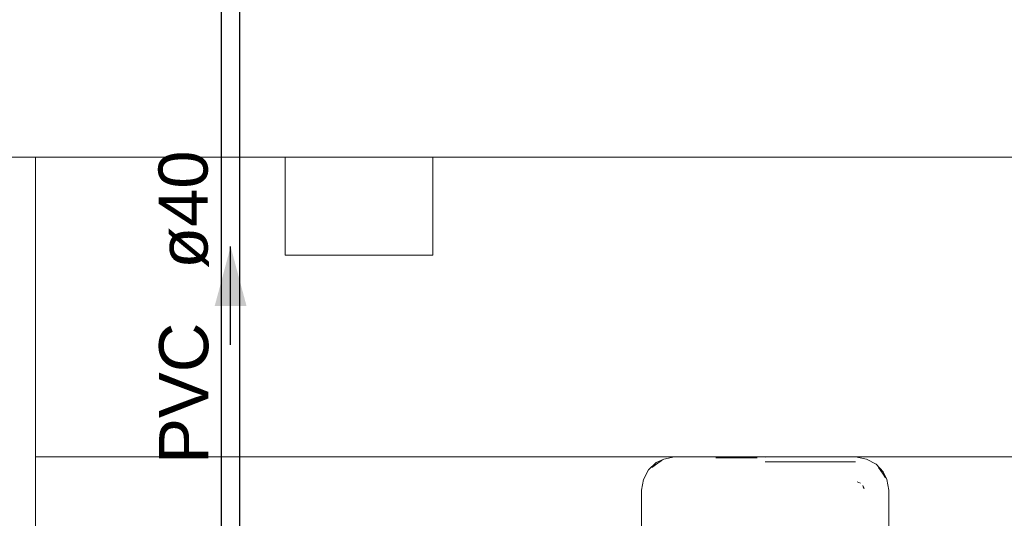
# Model space of a CAD drawing. Header units: millimetres. Extents: x -261 to 187, y -214 to 106.
# Tile 152 of 256: x -221.32 to -219.32, y -145.69 to -144.67. Entities that reach past the tile are written whole.
import ezdxf

# ---------------------------------------------------------------- set-up
doc = ezdxf.new("R2010")
doc.units = ezdxf.units.MM
doc.header["$LTSCALE"] = 0.005
doc.header["$MEASUREMENT"] = 0
doc.linetypes.add('NULL', pattern=[0])
for name, color, linetype, lineweight in [('AP-Condutos Ar condicionado', 4, 'Continuous', 25), ('AP-Sentido conduto Ar condicionado', 9, 'Continuous', 30), ('AP-Textos conduto Ar condicionado', 7, 'Continuous', 9), ('IFC-Elemento de mobília-Contorno', 9, 'Continuous', 5), ('IFC-Laje-Contorno', 9, 'Continuous', 5), ('IFC-Parede-Contorno', 9, 'Continuous', 5), ('IFC-Pilar-Contorno', 9, 'Continuous', 5)]:
    doc.layers.add(name, color=color, linetype=linetype, lineweight=lineweight)
doc.styles.add('Arial', font='arial.ttf')

msp = doc.modelspace()

# ---------------------------------------------------------------- hatches: boundary and pattern name
at = {"layer": 'AP-Sentido conduto Ar condicionado', "linetype": 'Continuous'}
msp.add_hatch(color=7, dxfattribs=at).paths.add_polyline_path([(-220.8914, -145.133), (-220.9238, -145.2537), (-220.8591, -145.2537)])

# ---------------------------------------------------------------- linework, layer by layer
at = {"layer": 'AP-Condutos Ar condicionado'}
for p, q in [((-220.9102, -147.041), (-220.9102, -143.4136)), ((-220.8726, -147.041), (-220.8726, -143.4136))]:
    msp.add_line(p, q, dxfattribs=at)
at = {"layer": 'AP-Sentido conduto Ar condicionado'}
msp.add_lwpolyline([(-220.8914, -145.333), (-220.8914, -145.133)], dxfattribs=at)
at = {"layer": 'IFC-Elemento de mobília-Contorno', "lineweight": 5}
for p, q in [((-220.0409, -145.5874), (-220.0255, -145.5727)), ((-220.0345, -145.5824), (-220.0223, -145.5742)), ((-220.0255, -145.5727), (-220.0099, -145.5656)), ((-220.0223, -145.5742), (-220.0131, -145.5681)), ((-220.0099, -145.5656), (-219.9879, -145.5613)), ((-219.9879, -145.5613), (-219.8038, -145.5619)), ((-219.9039, -145.5631), (-219.8199, -145.5631)), ((-219.8274, -145.5618), (-219.8274, -145.5612)), ((-219.8038, -145.5619), (-219.6196, -145.5613)), ((-219.8038, -145.5709), (-219.7037, -145.5709)), ((-219.7837, -145.5612), (-219.7837, -145.5619)), ((-219.7537, -145.5709), (-219.6196, -145.5709)), ((-219.6196, -145.5613), (-219.5977, -145.5656)), ((-219.5977, -145.5656), (-219.5781, -145.5759)), ((-220.0512, -145.607), (-220.0409, -145.5874)), ((-219.5781, -145.5759), (-219.5634, -145.5914)), ((-219.5731, -145.5824), (-219.5649, -145.5945)), ((-219.5649, -145.5945), (-219.5588, -145.6037)), ((-219.5634, -145.5914), (-219.5563, -145.607)), ((-220.0556, -145.6289), (-220.0512, -145.607)), ((-219.6163, -145.6119), (-219.6098, -145.6146)), ((-219.6163, -145.6119), (-219.613, -145.6133)), ((-219.613, -145.6133), (-219.6098, -145.6146)), ((-219.5563, -145.607), (-219.552, -145.6289)), ((-220.0556, -145.6289), (-220.0551, -145.7661)), ((-219.6053, -145.6191), (-219.6026, -145.6256)), ((-219.6053, -145.6191), (-219.604, -145.6223)), ((-219.604, -145.6223), (-219.6026, -145.6256)), ((-219.5524, -145.7656), (-219.552, -145.6289))]:
    msp.add_line(p, q, dxfattribs=at)
at = {"layer": 'IFC-Laje-Contorno', "lineweight": 5}
for p, q in [((-221.2887, -148.0154), (-221.2887, -144.9506)), ((-221.2887, -145.5612), (-217.8291, -145.5612))]:
    msp.add_line(p, q, dxfattribs=at)
at = {"layer": 'IFC-Parede-Contorno', "lineweight": 5}
for p, q in [((-221.9607, -144.9506), (-220.9797, -144.9506)), ((-220.9797, -144.9506), (-219.6805, -144.9506)), ((-219.6805, -144.9506), (-219.6764, -144.9506)), ((-219.6764, -144.9506), (-218.9691, -144.9506))]:
    msp.add_line(p, q, dxfattribs=at)
at = {"layer": 'IFC-Pilar-Contorno', "lineweight": 5}
for p, q in [((-220.7802, -144.9506), (-220.5846, -144.9506)), ((-220.7802, -144.9726), (-220.7802, -144.9506)), ((-220.5846, -144.9506), (-220.5131, -144.9506)), ((-220.5131, -144.9506), (-220.4802, -144.9506)), ((-220.4802, -144.9982), (-220.4802, -144.9506)), ((-220.7802, -145.103), (-220.7802, -144.9726)), ((-220.4802, -145.1287), (-220.4802, -144.9982)), ((-220.7802, -145.1506), (-220.7802, -145.103)), ((-220.4802, -145.1506), (-220.4802, -145.1287)), ((-220.7802, -145.1506), (-220.7473, -145.1506)), ((-220.7473, -145.1506), (-220.5517, -145.1506)), ((-220.5517, -145.1506), (-220.4802, -145.1506))]:
    msp.add_line(p, q, dxfattribs=at)

# ---------------------------------------------------------------- texts
at = {"layer": 'AP-Textos conduto Ar condicionado', "linetype": 'NULL', "char_height": 0.1, "rotation": 90.0002, "line_spacing_factor": 0.6, "style": 'Arial'}
for s, insert, width, attachment_point in [('ø40', (-220.9355, -145.178), 0.481402, 7), ('PVC', (-220.9355, -145.288), 0.574695, 9)]:
    msp.add_mtext(s, dxfattribs=dict(at, insert=insert, width=width, attachment_point=attachment_point))

doc.saveas('drawing.dxf')
